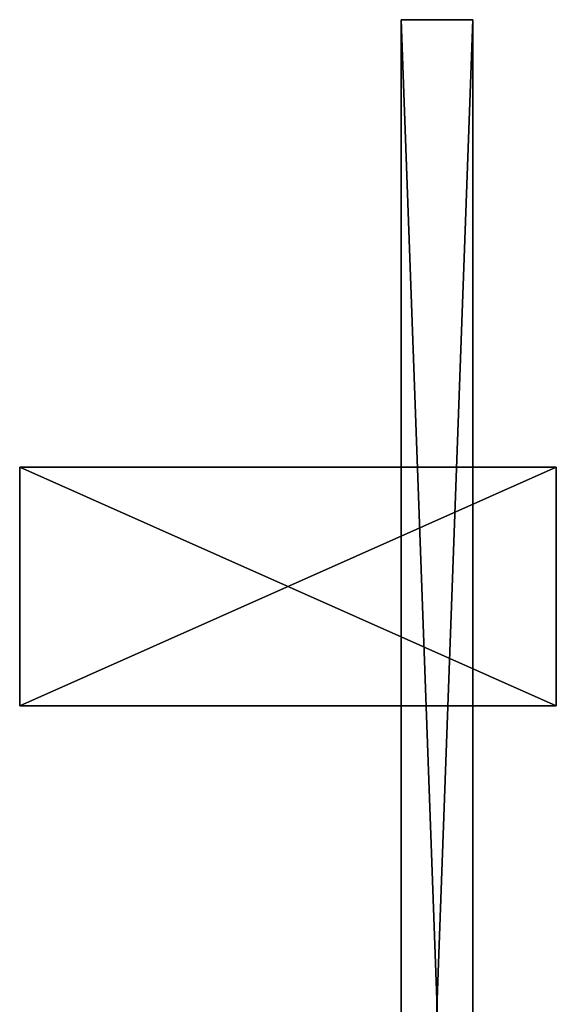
# Model space of a CAD drawing. Header units: millimetres. Extents: x 0 to 130, y 0 to 330.
# Tile 105 of 105: x 0 to 90, y 165 to 330. Entities that reach past the tile are written whole.
import ezdxf

# ---------------------------------------------------------------- set-up
doc = ezdxf.new("R2010")
doc.units = ezdxf.units.MM
doc.header["$LTSCALE"] = 25.4
doc.layers.get('0').update_dxf_attribs({"true_color": 0xff5454})

# ---------------------------------------------------------------- blocks, each defined once
blk = doc.blocks.new('PIK-I-10299.STL')
at = {"color": 250, "true_color": 0x262626}
mesh = blk.add_polyface(dxfattribs=at)
corners = [(91.58, 17.48, 132.94), (79.58, 347.48, 132.94), (79.58, 17.48, 132.94), (91.58, 347.48, 132.94)]
mesh.append_faces([[corners[k] for k in face] for face in [(0, 1, 2), (1, 0, 3)]], dxfattribs={"vtx0": -1, "color": 250})
mesh = blk.add_polyface(dxfattribs=at)
corners = [(79.58, 347.48, 132.94), (79.58, 17.48, 122.94), (79.58, 17.48, 132.94), (79.58, 347.48, 122.94)]
mesh.append_faces([[corners[k] for k in face] for face in [(0, 1, 2), (1, 0, 3)]], dxfattribs={"vtx0": -1, "color": 250})
mesh = blk.add_polyface(dxfattribs=at)
corners = [(91.58, 347.48, 122.94), (79.58, 17.48, 122.94), (79.58, 347.48, 122.94), (91.58, 17.48, 122.94)]
mesh.append_faces([[corners[k] for k in face] for face in [(0, 1, 2), (1, 0, 3)]], dxfattribs={"vtx0": -1, "color": 250})
mesh = blk.add_polyface(dxfattribs=at)
corners = [(79.58, 347.48, 132.94), (91.58, 347.48, 122.94), (79.58, 347.48, 122.94), (91.58, 347.48, 132.94)]
mesh.append_faces([[corners[k] for k in face] for face in [(0, 1, 2), (1, 0, 3)]], dxfattribs={"vtx0": -1, "color": 250})
mesh = blk.add_polyface(dxfattribs=at)
corners = [(91.58, 347.48, 122.94), (91.58, 17.48, 132.94), (91.58, 17.48, 122.94), (91.58, 347.48, 132.94)]
mesh.append_faces([[corners[k] for k in face] for face in [(0, 1, 2), (1, 0, 3)]], dxfattribs={"vtx0": -1, "color": 250})
mesh = blk.add_polyface(dxfattribs=at)
corners = [(105.58, 272.48, 119.84), (15.58, 232.48, 119.84), (15.58, 272.48, 119.84), (105.58, 232.48, 119.84)]
mesh.append_faces([[corners[k] for k in face] for face in [(0, 1, 2), (1, 0, 3)]], dxfattribs={"vtx0": -1, "color": 250})
mesh = blk.add_polyface(dxfattribs=at)
corners = [(15.58, 272.48, 149.84), (105.58, 272.48, 119.84), (15.58, 272.48, 119.84), (105.58, 272.48, 149.84)]
mesh.append_faces([[corners[k] for k in face] for face in [(0, 1, 2), (1, 0, 3)]], dxfattribs={"vtx0": -1, "color": 250})
mesh = blk.add_polyface(dxfattribs=at)
corners = [(105.58, 232.48, 149.84), (15.58, 272.48, 149.84), (15.58, 232.48, 149.84), (105.58, 272.48, 149.84)]
mesh.append_faces([[corners[k] for k in face] for face in [(0, 1, 2), (1, 0, 3)]], dxfattribs={"vtx0": -1, "color": 250})
mesh = blk.add_polyface(dxfattribs=at)
corners = [(15.58, 272.48, 149.84), (15.58, 232.48, 119.84), (15.58, 232.48, 149.84), (15.58, 272.48, 119.84)]
mesh.append_faces([[corners[k] for k in face] for face in [(0, 1, 2), (1, 0, 3)]], dxfattribs={"vtx0": -1, "color": 250})
mesh = blk.add_polyface(dxfattribs=at)
corners = [(105.58, 272.48, 119.84), (105.58, 232.48, 149.84), (105.58, 232.48, 119.84), (105.58, 272.48, 149.84)]
mesh.append_faces([[corners[k] for k in face] for face in [(0, 1, 2), (1, 0, 3)]], dxfattribs={"vtx0": -1, "color": 250})
mesh = blk.add_polyface(dxfattribs=at)
corners = [(105.58, 232.48, 149.84), (15.58, 232.48, 119.84), (105.58, 232.48, 119.84), (15.58, 232.48, 149.84)]
mesh.append_faces([[corners[k] for k in face] for face in [(0, 1, 2), (1, 0, 3)]], dxfattribs={"vtx0": -1, "color": 250})
blk = doc.blocks.new('Grupuj#1')
at = {"color": 0}
blk.add_blockref('PIK-I-10299.STL', (-15.58, -17.48, -1.41), dxfattribs=at)

msp = doc.modelspace()

# ---------------------------------------------------------------- block references
at = {"color": 0}
msp.add_blockref('Grupuj#1', (0, 0, -0.08), dxfattribs=at)

doc.saveas('drawing.dxf')
